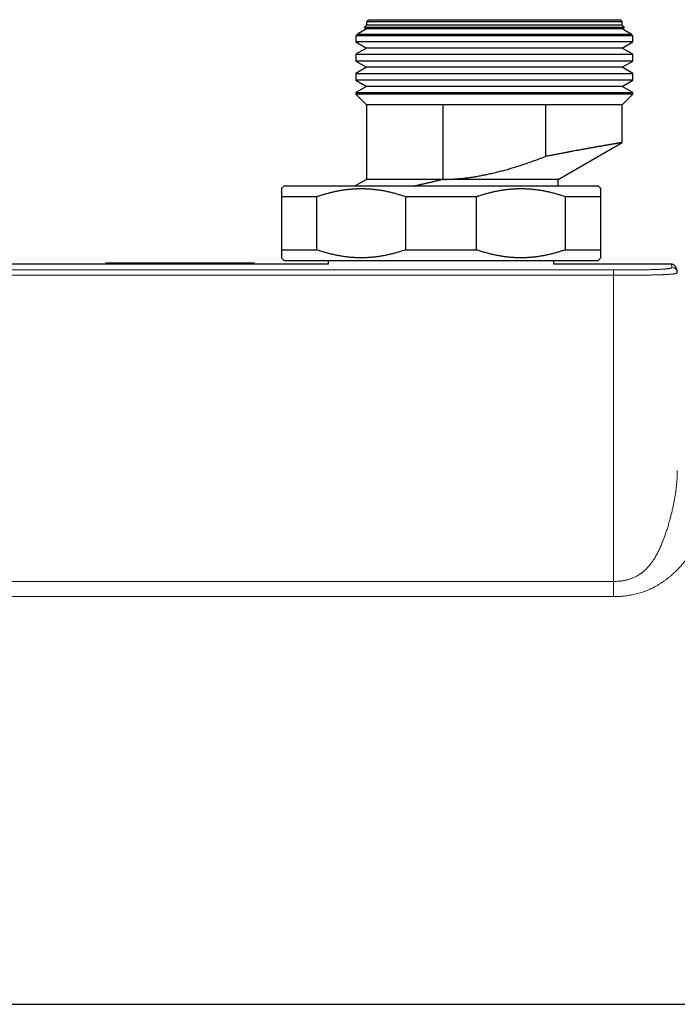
# Model space of a CAD drawing. Header units: millimetres. Extents: x 8 to 732, y 12 to 407.
# Tile 22 of 63: x 406 to 468, y 49 to 141. Entities that reach past the tile are written whole.
import ezdxf

# ---------------------------------------------------------------- set-up
doc = ezdxf.new("R2010")
doc.units = ezdxf.units.MM

msp = doc.modelspace()

# ---------------------------------------------------------------- linework, layer by layer
at = {"color": 7, "linetype": 'Continuous', "lineweight": 30}
for p, q in [((439, 140.636), (438.77, 140.407)), ((439.2, 141.136), (439, 140.936)), ((439, 140.936), (439, 140.636)), ((451, 140.936), (439, 140.936)), ((451, 140.636), (439, 140.636)), ((439.2, 141.136), (451, 141.136)), ((451, 141.136), (462.8, 141.136)), ((463, 140.936), (451, 140.936)), ((463, 140.636), (451, 140.636)), ((463, 140.936), (462.8, 141.136)), ((463, 140.636), (463, 140.936)), ((463.23, 140.407), (463, 140.636)), ((438.143, 139.779), (438, 139.636)), ((438, 139.636), (438, 139.051)), ((451, 139.636), (438, 139.636)), ((439, 140.274), (438.143, 139.779)), ((438.143, 139.779), (451, 139.779)), ((438.77, 140.407), (439, 140.274)), ((463.23, 140.407), (438.77, 140.407)), ((451, 140.274), (439, 140.274)), ((463, 140.274), (451, 140.274)), ((451, 139.779), (463.857, 139.779)), ((464, 139.636), (451, 139.636)), ((463, 140.274), (463.23, 140.407)), ((463.857, 139.779), (463, 140.274)), ((464, 139.636), (463.857, 139.779)), ((464, 139.051), (464, 139.636)), ((438, 139.051), (439, 138.474)), ((464, 139.051), (438, 139.051)), ((463, 138.474), (464, 139.051)), ((439, 138.474), (438, 137.897)), ((438, 137.897), (438, 137.251)), ((438, 137.897), (451, 137.897)), ((451, 138.474), (439, 138.474)), ((463, 138.474), (451, 138.474)), ((451, 137.897), (464, 137.897)), ((464, 137.897), (463, 138.474)), ((464, 137.251), (464, 137.897)), ((438, 137.251), (439, 136.674)), ((464, 137.251), (438, 137.251)), ((463, 136.674), (464, 137.251)), ((439, 136.674), (438, 136.097)), ((438, 136.097), (438, 135.451)), ((438, 136.097), (451, 136.097)), ((451, 136.674), (439, 136.674)), ((463, 136.674), (451, 136.674)), ((451, 136.097), (464, 136.097)), ((464, 136.097), (463, 136.674)), ((464, 135.451), (464, 136.097)), ((438, 135.451), (439, 134.874)), ((464, 135.451), (438, 135.451)), ((463, 134.874), (464, 135.451)), ((439, 134.874), (438, 134.297)), ((438, 134.297), (438, 134.136)), ((438, 134.297), (451, 134.297)), ((438, 134.136), (439, 133.136)), ((451, 134.136), (438, 134.136)), ((451, 134.874), (439, 134.874)), ((463, 134.874), (451, 134.874)), ((451, 134.297), (464, 134.297)), ((464, 134.136), (451, 134.136)), ((464, 134.297), (463, 134.874)), ((463, 133.136), (464, 134.136)), ((464, 134.136), (464, 134.297)), ((439, 133.136), (439, 126.136)), ((446.204, 133.136), (439, 133.136)), ((455.796, 133.136), (446.204, 133.136)), ((446.204, 126.137), (446.204, 133.136)), ((463, 133.136), (455.796, 133.136)), ((455.796, 133.136), (455.796, 128.29)), ((463, 129.6), (463, 133.136)), ((457, 126.136), (463, 129.6)), ((439, 126.136), (437.943, 125.526)), ((446.2, 126.136), (439, 126.136)), ((446.204, 126.137), (446.2, 126.136)), ((457, 126.136), (446.2, 126.136)), ((457, 125.526), (457, 126.136)), ((431.25, 125.526), (431, 125.276)), ((431.25, 125.526), (460.75, 125.526)), ((461, 125.276), (460.75, 125.526)), ((431, 124.526), (434.341, 124.526)), ((431, 124.526), (431, 119.526)), ((434.341, 119.526), (434.341, 124.526)), ((442.659, 124.526), (449.341, 124.526)), ((442.659, 124.526), (442.659, 119.526)), ((449.341, 119.526), (449.341, 124.526)), ((457.659, 124.526), (461, 124.526)), ((457.659, 124.526), (457.659, 119.526)), ((461, 119.526), (461, 124.526)), ((431, 119.526), (434.341, 119.526)), ((442.659, 119.526), (449.341, 119.526)), ((457.659, 119.526), (461, 119.526)), ((431, 118.776), (431.25, 118.526)), ((431.25, 118.526), (460.75, 118.526)), ((435.4, 118.526), (435.4, 118.182)), ((456.6, 118.182), (456.6, 118.526)), ((460.75, 118.526), (461, 118.776)), ((435.4, 118.182), (306.6, 118.182)), ((414.49, 118.302), (428.49, 118.302)), ((467.56, 118.182), (456.6, 118.182)), ((467.56, 118.181), (467.56, 118.181)), ((468.189, 117.363), (468.182, 117.4)), ((273.131, 48.682), (469.03, 48.682))]:
    msp.add_line(p, q, dxfattribs=at)
at = {"color": 252, "linetype": 'Continuous', "lineweight": 0}
for p, q in [((279.811, 117.635), (462.189, 117.635)), ((462.189, 117.135), (279.811, 117.135)), ((279.812, 88.391), (462.188, 88.391)), ((462.188, 86.968), (279.812, 86.968))]:
    msp.add_line(p, q, dxfattribs=at)
at = {"color": 7, "linetype": 'Continuous', "lineweight": 30}
for points, knots in [([(463, 129.6), (463, 129.6), (463.001, 129.601), (462.998, 129.6), (462.993, 129.599), (462.983, 129.598), (462.97, 129.595), (462.954, 129.593), (462.934, 129.589), (462.91, 129.585), (462.882, 129.58), (462.851, 129.575), (462.815, 129.569), (462.776, 129.562), (462.724, 129.553), (462.661, 129.543), (462.585, 129.53), (462.507, 129.516), (462.422, 129.502), (462.34, 129.488), (462.262, 129.474), (462.189, 129.462), (462.114, 129.449), (462.035, 129.435), (461.952, 129.421), (461.865, 129.406), (461.776, 129.39), (461.682, 129.374), (461.584, 129.357), (461.483, 129.339), (461.378, 129.321), (461.248, 129.298), (461.099, 129.272), (460.931, 129.243), (460.768, 129.214), (460.598, 129.184), (460.44, 129.156), (460.295, 129.13), (460.164, 129.106), (460.031, 129.083), (459.894, 129.058), (459.754, 129.033), (459.611, 129.007), (459.465, 128.981), (459.316, 128.953), (459.163, 128.926), (459.006, 128.897), (458.847, 128.868), (458.653, 128.832), (458.411, 128.788), (458.118, 128.733), (457.808, 128.675), (457.544, 128.626), (457.329, 128.585), (457.165, 128.554), (457, 128.522), (456.833, 128.49), (456.664, 128.458), (456.493, 128.425), (456.321, 128.392), (456.147, 128.358), (455.972, 128.324), (455.855, 128.301), (455.796, 128.29)], [0, 0, 0, 0, 0.00219, 0.016859, 0.031527, 0.046213, 0.0609, 0.075797, 0.090693, 0.105609, 0.120524, 0.135745, 0.150966, 0.166207, 0.181448, 0.206137, 0.226571, 0.247004, 0.267486, 0.287967, 0.302603, 0.317239, 0.331893, 0.346546, 0.361406, 0.376267, 0.391146, 0.406024, 0.421204, 0.436383, 0.451582, 0.466781, 0.491397, 0.51194, 0.532482, 0.553072, 0.573662, 0.588375, 0.603089, 0.61782, 0.632551, 0.647487, 0.662423, 0.677377, 0.692332, 0.707585, 0.722838, 0.73811, 0.753382, 0.778113, 0.805554, 0.83305, 0.860574, 0.874434, 0.888295, 0.902169, 0.916044, 0.930017, 0.943991, 0.957979, 0.971967, 0.985982, 1, 1, 1, 1]), ([(446.204, 126.137), (446.345, 126.14), (446.627, 126.145), (447.049, 126.164), (447.47, 126.191), (447.891, 126.228), (448.313, 126.274), (448.735, 126.328), (449.157, 126.391), (449.578, 126.463), (449.998, 126.542), (450.429, 126.631), (450.873, 126.73), (451.327, 126.841), (451.78, 126.958), (452.231, 127.083), (452.681, 127.215), (453.128, 127.352), (453.573, 127.495), (454.068, 127.66), (454.612, 127.85), (455.206, 128.065), (455.599, 128.215), (455.796, 128.29)], [0, 0, 0, 0, 0.042738, 0.08549, 0.128248, 0.171002, 0.213741, 0.256936, 0.300142, 0.343354, 0.386563, 0.429761, 0.477084, 0.524413, 0.571743, 0.619068, 0.666509, 0.71395, 0.761134, 0.808318, 0.872211, 0.936106, 1, 1, 1, 1]), ([(446.2, 126.136), (446.09, 126.11), (445.87, 126.057), (445.54, 125.979), (445.209, 125.902), (444.886, 125.827), (444.569, 125.754), (444.26, 125.684), (443.951, 125.615), (443.716, 125.562), (443.583, 125.533), (443.552, 125.526)], [0, 0, 0, 0, 0.123893, 0.247786, 0.372108, 0.49643, 0.613307, 0.730185, 0.847427, 0.964669, 1, 1, 1, 1]), ([(431, 125.276), (431, 125.276), (431, 125.276), (431, 125.273), (431, 125.267), (431, 125.257), (431, 125.244), (431, 125.227), (431, 125.206), (431, 125.18), (431, 125.151), (431, 125.119), (431, 125.082), (431, 125.042), (431, 124.999), (431, 124.951), (431, 124.901), (431, 124.846), (431, 124.789), (431, 124.728), (431, 124.664), (431, 124.597), (431, 124.55), (431, 124.526)], [0, 0, 0, 0, 0.021924, 0.066829, 0.111734, 0.156677, 0.20162, 0.251078, 0.300536, 0.350043, 0.399549, 0.449259, 0.498969, 0.548724, 0.598479, 0.648538, 0.698597, 0.748696, 0.798795, 0.849056, 0.899325, 0.949658, 1, 1, 1, 1]), ([(434.341, 124.526), (434.447, 124.563), (434.66, 124.637), (434.982, 124.737), (435.305, 124.831), (435.631, 124.916), (435.958, 124.993), (436.287, 125.062), (436.616, 125.121), (436.949, 125.171), (437.288, 125.213), (437.631, 125.245), (437.975, 125.266), (438.325, 125.277), (438.681, 125.277), (439.043, 125.265), (439.404, 125.242), (439.765, 125.207), (440.126, 125.161), (440.485, 125.104), (440.841, 125.036), (441.2, 124.958), (441.563, 124.867), (441.931, 124.764), (442.296, 124.651), (442.538, 124.568), (442.659, 124.526)], [0, 0, 0, 0, 0.039438, 0.078884, 0.118329, 0.157766, 0.19739, 0.237015, 0.276298, 0.315581, 0.356348, 0.397129, 0.43791, 0.478676, 0.521454, 0.564249, 0.607044, 0.649823, 0.692933, 0.736044, 0.778489, 0.820935, 0.865693, 0.910465, 0.955239, 1, 1, 1, 1]), ([(449.341, 124.526), (449.447, 124.563), (449.66, 124.637), (449.982, 124.737), (450.305, 124.831), (450.631, 124.916), (450.958, 124.993), (451.287, 125.062), (451.616, 125.121), (451.949, 125.171), (452.288, 125.213), (452.631, 125.245), (452.975, 125.266), (453.325, 125.277), (453.681, 125.277), (454.043, 125.265), (454.404, 125.242), (454.765, 125.207), (455.126, 125.161), (455.485, 125.104), (455.841, 125.036), (456.2, 124.958), (456.563, 124.867), (456.931, 124.764), (457.296, 124.651), (457.538, 124.568), (457.659, 124.526)], [0, 0, 0, 0, 0.039438, 0.078884, 0.118329, 0.157766, 0.19739, 0.237015, 0.276298, 0.315581, 0.356348, 0.397129, 0.43791, 0.478676, 0.521454, 0.564249, 0.607044, 0.649823, 0.692933, 0.736044, 0.778489, 0.820935, 0.865693, 0.910465, 0.955239, 1, 1, 1, 1]), ([(461, 124.526), (461, 124.55), (461, 124.608), (461, 124.695), (461, 124.776), (461, 124.843), (461, 124.897), (461, 124.947), (461, 124.995), (461, 125.039), (461, 125.079), (461, 125.116), (461, 125.15), (461, 125.179), (461, 125.205), (461, 125.227), (461, 125.248), (461, 125.266), (461, 125.275), (461, 125.276), (461, 125.276)], [0, 0, 0, 0, 0.049487, 0.123776, 0.198094, 0.247802, 0.29751, 0.347257, 0.397004, 0.447032, 0.49706, 0.547134, 0.597207, 0.647475, 0.697744, 0.748062, 0.798381, 0.875463, 0.952592, 1, 1, 1, 1]), ([(431, 119.526), (431, 119.503), (431, 119.445), (431, 119.358), (431, 119.277), (431, 119.21), (431, 119.156), (431, 119.105), (431, 119.058), (431, 119.014), (431, 118.973), (431, 118.936), (431, 118.903), (431, 118.874), (431, 118.848), (431, 118.826), (431, 118.805), (431, 118.787), (431, 118.778), (431, 118.777), (431, 118.776)], [0, 0, 0, 0, 0.049487, 0.123776, 0.198094, 0.247802, 0.29751, 0.347257, 0.397004, 0.447032, 0.49706, 0.547134, 0.597207, 0.647475, 0.697744, 0.748062, 0.798381, 0.875463, 0.952592, 1, 1, 1, 1]), ([(442.659, 119.526), (442.553, 119.49), (442.34, 119.416), (442.018, 119.315), (441.695, 119.222), (441.369, 119.136), (441.042, 119.059), (440.713, 118.991), (440.384, 118.932), (440.051, 118.881), (439.712, 118.84), (439.369, 118.808), (439.025, 118.787), (438.675, 118.776), (438.319, 118.776), (437.957, 118.788), (437.596, 118.811), (437.235, 118.845), (436.874, 118.892), (436.515, 118.949), (436.159, 119.016), (435.8, 119.095), (435.437, 119.186), (435.069, 119.289), (434.704, 119.402), (434.462, 119.485), (434.341, 119.526)], [0, 0, 0, 0, 0.039438, 0.078884, 0.118329, 0.157766, 0.19739, 0.237015, 0.276298, 0.315581, 0.356348, 0.397129, 0.43791, 0.478676, 0.521454, 0.564249, 0.607044, 0.649823, 0.692933, 0.736044, 0.778489, 0.820935, 0.865693, 0.910465, 0.955239, 1, 1, 1, 1]), ([(457.659, 119.526), (457.553, 119.49), (457.34, 119.416), (457.018, 119.315), (456.695, 119.222), (456.369, 119.136), (456.042, 119.059), (455.713, 118.991), (455.384, 118.932), (455.051, 118.881), (454.712, 118.84), (454.369, 118.808), (454.025, 118.787), (453.675, 118.776), (453.319, 118.776), (452.957, 118.788), (452.596, 118.811), (452.235, 118.845), (451.874, 118.892), (451.515, 118.949), (451.159, 119.016), (450.8, 119.095), (450.437, 119.186), (450.069, 119.289), (449.704, 119.402), (449.462, 119.485), (449.341, 119.526)], [0, 0, 0, 0, 0.039438, 0.078884, 0.118329, 0.157766, 0.19739, 0.237015, 0.276298, 0.315581, 0.356348, 0.397129, 0.43791, 0.478676, 0.521454, 0.564249, 0.607044, 0.649823, 0.692933, 0.736044, 0.778489, 0.820935, 0.865693, 0.910465, 0.955239, 1, 1, 1, 1]), ([(461, 118.777), (461, 118.777), (461, 118.776), (461, 118.779), (461, 118.786), (461, 118.795), (461, 118.808), (461, 118.826), (461, 118.847), (461, 118.872), (461, 118.901), (461, 118.934), (461, 118.97), (461, 119.01), (461, 119.054), (461, 119.101), (461, 119.152), (461, 119.206), (461, 119.264), (461, 119.324), (461, 119.389), (461, 119.456), (461, 119.503), (461, 119.526)], [0, 0, 0, 0, 0.021924, 0.066829, 0.111734, 0.156677, 0.20162, 0.251078, 0.300536, 0.350043, 0.399549, 0.449259, 0.498969, 0.548724, 0.598479, 0.648538, 0.698597, 0.748696, 0.798795, 0.849056, 0.899325, 0.949658, 1, 1, 1, 1]), ([(468.188, 117.401), (468.188, 117.403), (468.186, 117.426), (468.182, 117.47), (468.174, 117.532), (468.165, 117.59), (468.154, 117.64), (468.143, 117.685), (468.132, 117.724), (468.12, 117.76), (468.107, 117.794), (468.093, 117.825), (468.079, 117.855), (468.063, 117.883), (468.046, 117.911), (468.028, 117.937), (468.008, 117.964), (467.985, 117.991), (467.96, 118.017), (467.933, 118.042), (467.904, 118.065), (467.874, 118.087), (467.841, 118.108), (467.807, 118.126), (467.771, 118.142), (467.734, 118.155), (467.696, 118.166), (467.657, 118.174), (467.618, 118.179), (467.586, 118.182), (467.567, 118.182), (467.56, 118.182)], [0, 0, 0, 0, 0.004257, 0.084955, 0.169372, 0.246976, 0.313752, 0.371026, 0.421017, 0.465353, 0.505216, 0.541477, 0.574797, 0.605689, 0.634559, 0.661741, 0.687509, 0.714827, 0.74079, 0.765615, 0.789535, 0.812751, 0.835435, 0.857731, 0.87976, 0.901616, 0.923375, 0.945093, 0.966811, 0.988569, 1, 1, 1, 1])]:
    msp.add_open_spline(points, degree=3, knots=knots, dxfattribs=at)
at = {"color": 252, "linetype": 'Continuous', "lineweight": 0}
for points, knots in [([(462.189, 117.635), (462.278, 117.635), (462.456, 117.635), (462.723, 117.635), (462.99, 117.636), (463.258, 117.637), (463.525, 117.638), (463.792, 117.639), (464.058, 117.641), (464.308, 117.644), (464.543, 117.646), (464.743, 117.649), (464.923, 117.652), (465.083, 117.654), (465.242, 117.657), (465.399, 117.66), (465.553, 117.664), (465.706, 117.667), (465.854, 117.672), (465.995, 117.676), (466.127, 117.68), (466.252, 117.685), (466.371, 117.69), (466.486, 117.695), (466.596, 117.7), (466.7, 117.706), (466.798, 117.711), (466.889, 117.717), (466.972, 117.723), (467.049, 117.729), (467.12, 117.735), (467.186, 117.741), (467.247, 117.748), (467.303, 117.754), (467.354, 117.76), (467.4, 117.766), (467.441, 117.773), (467.478, 117.779), (467.511, 117.785), (467.541, 117.791), (467.568, 117.797), (467.599, 117.805), (467.631, 117.815), (467.659, 117.827), (467.678, 117.839), (467.688, 117.851), (467.689, 117.859), (467.689, 117.863)], [0, 0, 0, 0, 0.029327, 0.058664, 0.088073, 0.117498, 0.147033, 0.176593, 0.206248, 0.235941, 0.260866, 0.285824, 0.304455, 0.323105, 0.341867, 0.360655, 0.37961, 0.398599, 0.417725, 0.436895, 0.454466, 0.472076, 0.489875, 0.507675, 0.52565, 0.543626, 0.561799, 0.580014, 0.597489, 0.614995, 0.632628, 0.650261, 0.66799, 0.68572, 0.703542, 0.721381, 0.738561, 0.755741, 0.772962, 0.790183, 0.807519, 0.824855, 0.859577, 0.894567, 0.92959, 0.964784, 1, 1, 1, 1]), ([(467.689, 117.863), (467.688, 117.878), (467.686, 117.908), (467.681, 117.949), (467.675, 117.986), (467.668, 118.025), (467.659, 118.062), (467.647, 118.097), (467.635, 118.126), (467.62, 118.149), (467.604, 118.166), (467.587, 118.177), (467.572, 118.182), (467.563, 118.181), (467.56, 118.181)], [0, 0, 0, 0, 0.072142, 0.144283, 0.216427, 0.288571, 0.384789, 0.481008, 0.577227, 0.673456, 0.769686, 0.865916, 0.959189, 1, 1, 1, 1]), ([(468.182, 117.4), (468.175, 117.453), (468.161, 117.571), (468.051, 117.724), (467.886, 117.84), (467.755, 117.855), (467.689, 117.863)], [0, 0, 0, 0, 0.211412, 0.474275, 0.737137, 1, 1, 1, 1]), ([(468.189, 117.361), (468.189, 117.358), (468.188, 117.351), (468.177, 117.34), (468.158, 117.328), (468.133, 117.318), (468.108, 117.31), (468.086, 117.304), (468.061, 117.297), (468.033, 117.291), (468.001, 117.285), (467.965, 117.279), (467.925, 117.273), (467.881, 117.267), (467.831, 117.26), (467.775, 117.254), (467.713, 117.248), (467.645, 117.242), (467.572, 117.235), (467.492, 117.229), (467.405, 117.223), (467.314, 117.218), (467.219, 117.212), (467.123, 117.207), (467.025, 117.202), (466.924, 117.198), (466.818, 117.194), (466.712, 117.19), (466.607, 117.186), (466.504, 117.182), (466.397, 117.179), (466.273, 117.176), (466.132, 117.172), (465.971, 117.168), (465.805, 117.164), (465.634, 117.161), (465.457, 117.158), (465.276, 117.155), (465.092, 117.152), (464.914, 117.149), (464.742, 117.147), (464.577, 117.146), (464.411, 117.144), (464.244, 117.142), (464.076, 117.141), (463.907, 117.14), (463.737, 117.139), (463.51, 117.138), (463.224, 117.136), (462.88, 117.135), (462.535, 117.135), (462.305, 117.135), (462.189, 117.135)], [0, 0, 0, 0, 0.02949, 0.063283, 0.097101, 0.13101, 0.147984, 0.164958, 0.181988, 0.199017, 0.216076, 0.233135, 0.250241, 0.267357, 0.285397, 0.303437, 0.32155, 0.339663, 0.357869, 0.376075, 0.394398, 0.41272, 0.429698, 0.446706, 0.462356, 0.478006, 0.493761, 0.509515, 0.523286, 0.537057, 0.550898, 0.564739, 0.583843, 0.602948, 0.622204, 0.641461, 0.661249, 0.681037, 0.700936, 0.720835, 0.738104, 0.755385, 0.772724, 0.790063, 0.807438, 0.824812, 0.842262, 0.859712, 0.894656, 0.929731, 0.964834, 1, 1, 1, 1]), ([(462.188, 88.391), (462.188, 88.391), (462.272, 88.391), (462.44, 88.394), (462.65, 88.407), (462.817, 88.423), (462.942, 88.437), (463.067, 88.455), (463.192, 88.476), (463.316, 88.501), (463.44, 88.529), (463.563, 88.561), (463.702, 88.602), (463.857, 88.653), (464.023, 88.718), (464.183, 88.788), (464.339, 88.866), (464.49, 88.95), (464.638, 89.042), (464.782, 89.142), (464.922, 89.248), (465.057, 89.361), (465.187, 89.479), (465.312, 89.602), (465.432, 89.731), (465.549, 89.866), (465.664, 90.008), (465.774, 90.155), (465.881, 90.306), (465.983, 90.461), (466.083, 90.622), (466.18, 90.788), (466.275, 90.959), (466.366, 91.133), (466.454, 91.31), (466.539, 91.49), (466.624, 91.678), (466.708, 91.871), (466.79, 92.071), (466.869, 92.271), (466.945, 92.471), (467.018, 92.673), (467.089, 92.874), (467.156, 93.076), (467.222, 93.277), (467.285, 93.479), (467.346, 93.68), (467.405, 93.881), (467.462, 94.081), (467.516, 94.281), (467.569, 94.48), (467.619, 94.679), (467.669, 94.881), (467.718, 95.088), (467.764, 95.292), (467.806, 95.488), (467.845, 95.676), (467.883, 95.863), (467.926, 96.091), (467.972, 96.358), (468.02, 96.657), (468.061, 96.944), (468.095, 97.223), (468.125, 97.497), (468.149, 97.769), (468.167, 98.037), (468.18, 98.302), (468.188, 98.557), (468.188, 98.72), (468.189, 98.798)], [0, 0, 0, 0, 0.000004, 0.017007, 0.034001, 0.042519, 0.051036, 0.059586, 0.068136, 0.076714, 0.085292, 0.093929, 0.102574, 0.114847, 0.12715, 0.13896, 0.15077, 0.16269, 0.174611, 0.186715, 0.19882, 0.211026, 0.223232, 0.235355, 0.247498, 0.260098, 0.272715, 0.285713, 0.298711, 0.311755, 0.3248, 0.338625, 0.352451, 0.366306, 0.380161, 0.394449, 0.408742, 0.424141, 0.43954, 0.454955, 0.470371, 0.485809, 0.501247, 0.516697, 0.532148, 0.547622, 0.563097, 0.578584, 0.594072, 0.609582, 0.625091, 0.640616, 0.656142, 0.67294, 0.689744, 0.704979, 0.720215, 0.73547, 0.750724, 0.776487, 0.802275, 0.826588, 0.850922, 0.875612, 0.900323, 0.92553, 0.950757, 0.976348, 1, 1, 1, 1]), ([(471.189, 96.414), (471.188, 96.327), (471.188, 96.154), (471.175, 95.888), (471.155, 95.616), (471.126, 95.36), (471.093, 95.119), (471.055, 94.895), (471.012, 94.668), (470.961, 94.439), (470.906, 94.215), (470.846, 93.996), (470.782, 93.783), (470.712, 93.568), (470.637, 93.354), (470.557, 93.141), (470.472, 92.929), (470.381, 92.717), (470.278, 92.489), (470.16, 92.245), (470.026, 91.987), (469.887, 91.735), (469.745, 91.492), (469.599, 91.257), (469.448, 91.026), (469.291, 90.801), (469.131, 90.58), (468.977, 90.38), (468.834, 90.201), (468.694, 90.035), (468.544, 89.862), (468.381, 89.683), (468.212, 89.507), (468.045, 89.34), (467.878, 89.182), (467.713, 89.032), (467.536, 88.879), (467.346, 88.724), (467.143, 88.566), (466.933, 88.414), (466.717, 88.266), (466.493, 88.124), (466.273, 87.994), (466.058, 87.876), (465.85, 87.77), (465.638, 87.67), (465.423, 87.576), (465.212, 87.492), (465.005, 87.416), (464.803, 87.349), (464.577, 87.28), (464.327, 87.214), (464.065, 87.153), (463.814, 87.104), (463.573, 87.065), (463.331, 87.033), (463.088, 87.007), (462.853, 86.988), (462.626, 86.976), (462.407, 86.969), (462.261, 86.968), (462.188, 86.968)], [0, 0, 0, 0, 0.025222, 0.050454, 0.075684, 0.100905, 0.120762, 0.140626, 0.160492, 0.180355, 0.200211, 0.21822, 0.236235, 0.254249, 0.272258, 0.289758, 0.307262, 0.324767, 0.342266, 0.363448, 0.384633, 0.405814, 0.425178, 0.444545, 0.463908, 0.482414, 0.500923, 0.519429, 0.533076, 0.546722, 0.562458, 0.578199, 0.593939, 0.609674, 0.623774, 0.637876, 0.651975, 0.667986, 0.684005, 0.700024, 0.716033, 0.732338, 0.748642, 0.762695, 0.77676, 0.790829, 0.804893, 0.818945, 0.831557, 0.844171, 0.856783, 0.873381, 0.88998, 0.904291, 0.918612, 0.932939, 0.947263, 0.961576, 0.974383, 0.987192, 1, 1, 1, 1]), ([(462.188, 86.968), (462.188, 87.079), (462.188, 87.303), (462.188, 87.659), (462.188, 88.023), (462.188, 88.268), (462.188, 88.391)], [0, 0, 0, 0, 0.249997, 0.499994, 0.749997, 1, 1, 1, 1])]:
    msp.add_open_spline(points, degree=3, knots=knots, dxfattribs=at)
for points in [[(462.189, 117.135), (462.189, 117.198), (462.189, 117.325), (462.189, 117.488), (462.189, 117.604), (462.189, 117.625), (462.189, 117.635)], [(462.188, 88.391), (462.188, 90.786), (462.188, 95.575), (462.189, 102.761), (462.189, 109.948), (462.189, 114.739), (462.189, 117.135)]]:
    msp.add_open_spline(points, degree=3, dxfattribs=at)

doc.saveas('drawing.dxf')
